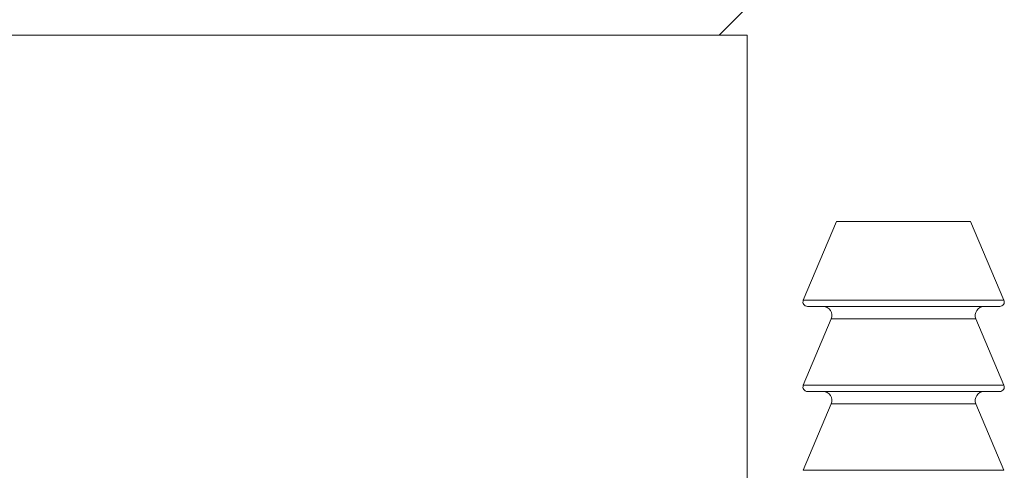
# Model space of a CAD drawing. Header units: inches. Extents: x 0.6 to 19.5, y 0.9 to 16.2.
# Tile 5 of 23: x 4.19 to 5.292, y 9.73 to 10.233. Entities that reach past the tile are written whole.
import ezdxf

# ---------------------------------------------------------------- set-up
doc = ezdxf.new("R2010")
doc.units = ezdxf.units.IN
doc.header["$MEASUREMENT"] = 0

msp = doc.modelspace()

# ---------------------------------------------------------------- linework, layer by layer
at = {"color": 7, "linetype": 'Continuous', "lineweight": 15}
for p, q in [((4.973, 10.2157), (5.0042, 10.247)), ((4.7479, 10.2157), (3.2542, 10.2157)), ((5.0042, 10.2157), (4.7479, 10.2157)), ((5.0042, 9.2441), (5.0042, 10.2157)), ((5.1042, 10.0077), (5.067, 9.9197)), ((5.2542, 10.0077), (5.1042, 10.0077)), ((5.2915, 9.9197), (5.2542, 10.0077)), ((5.067, 9.9197), (5.1005, 9.9197)), ((5.1005, 9.9197), (5.2915, 9.9197)), ((5.2869, 9.9127), (5.0716, 9.9127)), ((5.0983, 9.8988), (5.067, 9.8247)), ((5.2601, 9.8988), (5.0983, 9.8988)), ((5.2915, 9.8247), (5.2601, 9.8988)), ((5.067, 9.8247), (5.1005, 9.8247)), ((5.2869, 9.8177), (5.0716, 9.8177)), ((5.1005, 9.8247), (5.2915, 9.8247)), ((5.0983, 9.8038), (5.067, 9.7297)), ((5.2601, 9.8038), (5.0983, 9.8038)), ((5.2915, 9.7297), (5.2601, 9.8038)), ((5.067, 9.7297), (5.1005, 9.7297)), ((5.1005, 9.7297), (5.2915, 9.7297))]:
    msp.add_line(p, q, dxfattribs=at)
for centre, radius, start, end in [((5.0716, 9.9177), 0.005, 157.0723, 270), ((5.2869, 9.9177), 0.005, 270, 22.9277), ((5.0891, 9.9027), 0.01, 337.0723, 90), ((5.2693, 9.9027), 0.01, 90, 202.9277), ((5.0716, 9.8227), 0.005, 157.0723, 270), ((5.0891, 9.8077), 0.01, 337.0723, 90), ((5.2693, 9.8077), 0.01, 90, 202.9277), ((5.2869, 9.8227), 0.005, 270, 22.9277)]:
    msp.add_arc(centre, radius, start, end, dxfattribs=at)

doc.saveas('drawing.dxf')
